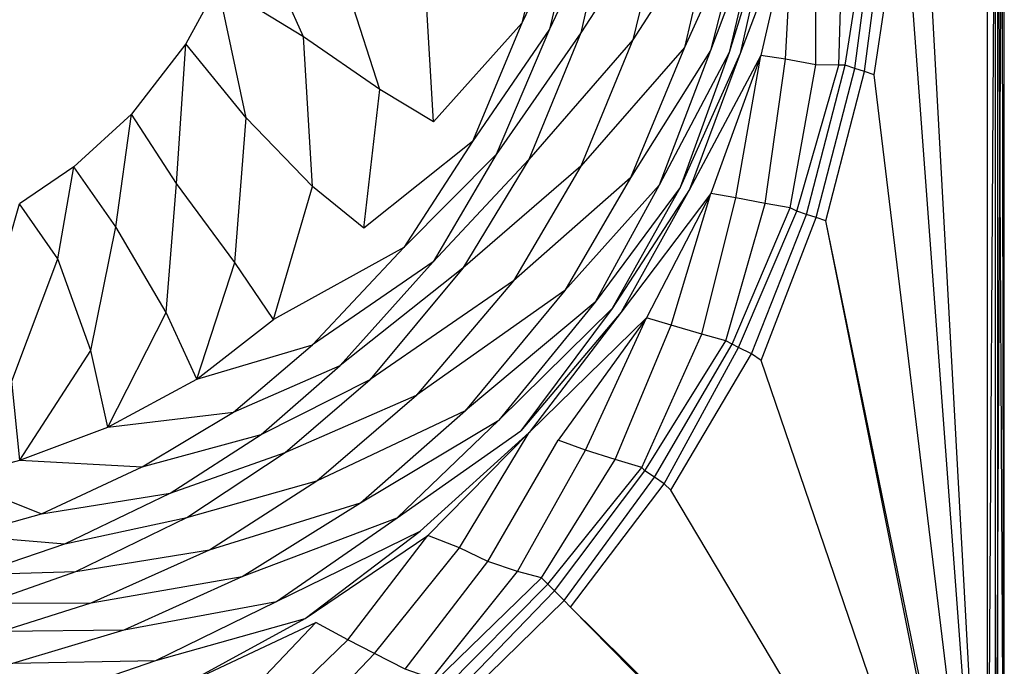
# Model space of a CAD drawing. Extents: x 0 to 1.7, y 0 to 0.75.
# Tile 10 of 17: x 1.41 to 1.7, y 0.11 to 0.3. Entities that reach past the tile are written whole.
import ezdxf

# ---------------------------------------------------------------- set-up
doc = ezdxf.new("R2010")
doc.units = 0
doc.layers.add('L2_CETUS_BQ170CEU2V_WANNE___REP', color=7, linetype='CONTINUOUS')
doc.layers.add('L3_CETUS_BQ170CEU2V_VER___REPLA', color=7, linetype='CONTINUOUS')

msp = doc.modelspace()

# ---------------------------------------------------------------- linework, layer by layer
at = {"layer": 'L2_CETUS_BQ170CEU2V_WANNE___REP', "color": 8}
for points, invisible_edges in [([(1.46812, 0.311702, 0.145), (1.45868, 0.294258, 0.145), (0.85, 0.375, 0.145), (1.46812, 0.311702, 0.145)], 14), ([(1.45868, 0.294258, 0.145), (1.44264, 0.273515, 0.145), (0.85, 0.375, 0.145), (1.45868, 0.294258, 0.145)], 14), ([(1.44264, 0.273515, 0.145), (1.42565, 0.257957, 0.145), (0.85, 0.375, 0.145), (1.44264, 0.273515, 0.145)], 14), ([(1.42565, 0.257957, 0.145), (1.40961, 0.247113, 0.145), (0.85, 0.375, 0.145), (1.42565, 0.257957, 0.145)], 14), ([(1.675, 0.375, 0.6), (1.695, 0.01, 0.6), (1.67119, 0.330055, 0.6), (1.675, 0.375, 0.6)], 13), ([(1.695, 0.01, 0.6), (1.675, 0.375, 0.6), (1.695, 0.375, 0.6), (1.695, 0.01, 0.6)], 14), ([(1.6974, 0.375, 0.5993), (1.695, 0.01, 0.6), (1.695, 0.375, 0.6), (1.6974, 0.375, 0.5993)], 13), ([(1.695, 0.01, 0.6), (1.6974, 0.375, 0.5993), (1.6974, 0.01, 0.5993), (1.695, 0.01, 0.6)], 14), ([(1.6993, 0.375, 0.5974), (1.6974, 0.01, 0.5993), (1.6974, 0.375, 0.5993), (1.6993, 0.375, 0.5974)], 13), ([(1.6974, 0.01, 0.5993), (1.6993, 0.375, 0.5974), (1.6993, 0.01, 0.5974), (1.6974, 0.01, 0.5993)], 14), ([(1.7, 0.01, 0.582), (1.698, 0.375, 0.58), (1.698, 0.01, 0.58), (1.7, 0.01, 0.582)], 13), ([(1.698, 0.375, 0.58), (1.7, 0.01, 0.582), (1.7, 0.375, 0.582), (1.698, 0.375, 0.58)], 14), ([(1.6993, 0.375, 0.5974), (1.7, 0.01, 0.595), (1.6993, 0.01, 0.5974), (1.6993, 0.375, 0.5974)], 13), ([(1.7, 0.01, 0.595), (1.6993, 0.375, 0.5974), (1.7, 0.375, 0.595), (1.7, 0.01, 0.595)], 14), ([(1.7, 0.375, 0.595), (1.7, 0.01, 0.582), (1.7, 0.01, 0.595), (1.7, 0.375, 0.595)], 13), ([(1.7, 0.01, 0.582), (1.7, 0.375, 0.595), (1.7, 0.375, 0.582), (1.7, 0.01, 0.582)], 14), ([(1.54629, 0.30237, 0.175), (1.56667, 0.337703, 0.195), (1.55775, 0.30035, 0.195), (1.54629, 0.30237, 0.175)], 13), ([(1.57532, 0.337519, 0.225), (1.55775, 0.30035, 0.195), (1.56667, 0.337703, 0.195), (1.57532, 0.337519, 0.225)], 14), ([(1.55775, 0.30035, 0.195), (1.57532, 0.337519, 0.225), (1.56591, 0.298599, 0.225), (1.55775, 0.30035, 0.195)], 13), ([(1.5841, 0.337091, 0.28), (1.56591, 0.298599, 0.225), (1.57532, 0.337519, 0.225), (1.5841, 0.337091, 0.28)], 14), ([(1.56591, 0.298599, 0.225), (1.5841, 0.337091, 0.28), (1.57511, 0.297529, 0.28), (1.56591, 0.298599, 0.225)], 13), ([(1.60041, 0.336297, 0.38), (1.57511, 0.297529, 0.28), (1.5841, 0.337091, 0.28), (1.60041, 0.336297, 0.38)], 14), ([(1.57511, 0.297529, 0.28), (1.60041, 0.336297, 0.38), (1.59051, 0.295445, 0.38), (1.57511, 0.297529, 0.28)], 13), ([(1.61519, 0.334215, 0.48), (1.59051, 0.295445, 0.38), (1.60041, 0.336297, 0.38), (1.61519, 0.334215, 0.48)], 14), ([(1.59051, 0.295445, 0.38), (1.61519, 0.334215, 0.48), (1.60566, 0.293174, 0.48), (1.59051, 0.295445, 0.38)], 13), ([(1.62374, 0.333141, 0.53), (1.60566, 0.293174, 0.48), (1.61519, 0.334215, 0.48), (1.62374, 0.333141, 0.53)], 14), ([(1.47661, 0.33386, 0.145), (1.49332, 0.29631, 0.148), (1.46812, 0.311702, 0.145), (1.47661, 0.33386, 0.145)], 13), ([(1.49332, 0.29631, 0.148), (1.47661, 0.33386, 0.145), (1.50376, 0.318195, 0.148), (1.49332, 0.29631, 0.148)], 14), ([(1.60566, 0.293174, 0.48), (1.62374, 0.333141, 0.53), (1.61341, 0.292264, 0.53), (1.60566, 0.293174, 0.48)], 13), ([(1.62863, 0.33287, 0.559), (1.61341, 0.292264, 0.53), (1.62374, 0.333141, 0.53), (1.62863, 0.33287, 0.559)], 14), ([(1.61341, 0.292264, 0.53), (1.62863, 0.33287, 0.559), (1.61885, 0.291721, 0.559), (1.61341, 0.292264, 0.53)], 13), ([(1.63134, 0.332327, 0.572), (1.61885, 0.291721, 0.559), (1.62863, 0.33287, 0.559), (1.63134, 0.332327, 0.572)], 14), ([(1.61885, 0.291721, 0.559), (1.63134, 0.332327, 0.572), (1.62211, 0.291449, 0.572), (1.61885, 0.291721, 0.559)], 13), ([(1.63767, 0.332055, 0.583), (1.62211, 0.291449, 0.572), (1.63134, 0.332327, 0.572), (1.63767, 0.332055, 0.583)], 14), ([(1.62211, 0.291449, 0.572), (1.63767, 0.332055, 0.583), (1.62817, 0.290795, 0.583), (1.62211, 0.291449, 0.572)], 13), ([(1.63767, 0.332055, 0.583), (1.6355, 0.28971, 0.589), (1.62817, 0.290795, 0.583), (1.63767, 0.332055, 0.583)], 13), ([(1.64447, 0.332055, 0.589), (1.64447, 0.288081, 0.593), (1.6355, 0.28971, 0.589), (1.64447, 0.332055, 0.589)], 13), ([(1.6355, 0.28971, 0.589), (1.63767, 0.332055, 0.583), (1.64447, 0.332055, 0.589), (1.6355, 0.28971, 0.589)], 14), ([(1.64447, 0.288081, 0.593), (1.64447, 0.332055, 0.589), (1.65262, 0.331512, 0.593), (1.64447, 0.288081, 0.593)], 14), ([(1.65262, 0.331512, 0.593), (1.65118, 0.287978, 0.595), (1.64447, 0.288081, 0.593), (1.65262, 0.331512, 0.593)], 13), ([(1.65118, 0.287978, 0.595), (1.65262, 0.331512, 0.593), (1.65976, 0.331011, 0.595), (1.65118, 0.287978, 0.595)], 14), ([(1.65976, 0.331011, 0.595), (1.65309, 0.287978, 0.597), (1.65118, 0.287978, 0.595), (1.65976, 0.331011, 0.595)], 13), ([(1.66166, 0.331011, 0.597), (1.65595, 0.287022, 0.599), (1.65309, 0.287978, 0.597), (1.66166, 0.331011, 0.597)], 13), ([(1.65309, 0.287978, 0.597), (1.65976, 0.331011, 0.595), (1.66166, 0.331011, 0.597), (1.65309, 0.287978, 0.597)], 14), ([(1.66452, 0.331011, 0.599), (1.6588, 0.286066, 0.6), (1.65595, 0.287022, 0.599), (1.66452, 0.331011, 0.599)], 13), ([(1.65595, 0.287022, 0.599), (1.66166, 0.331011, 0.597), (1.66452, 0.331011, 0.599), (1.65595, 0.287022, 0.599)], 14), ([(1.6588, 0.286066, 0.6), (1.66452, 0.331011, 0.599), (1.66833, 0.330055, 0.6), (1.6588, 0.286066, 0.6)], 14), ([(1.66833, 0.330055, 0.6), (1.66166, 0.285109, 0.6), (1.6588, 0.286066, 0.6), (1.66833, 0.330055, 0.6)], 13), ([(1.695, 0.01, 0.6), (1.66166, 0.285109, 0.6), (1.67119, 0.330055, 0.6), (1.695, 0.01, 0.6)], 14), ([(1.66166, 0.285109, 0.6), (1.66833, 0.330055, 0.6), (1.67119, 0.330055, 0.6), (1.66166, 0.285109, 0.6)], 14), ([(1.50376, 0.318195, 0.148), (1.51589, 0.280822, 0.16), (1.49332, 0.29631, 0.148), (1.50376, 0.318195, 0.148)], 13), ([(1.51589, 0.280822, 0.16), (1.50376, 0.318195, 0.148), (1.52937, 0.310115, 0.16), (1.51589, 0.280822, 0.16)], 14), ([(1.46812, 0.311702, 0.145), (1.47647, 0.272404, 0.148), (1.45868, 0.294258, 0.145), (1.46812, 0.311702, 0.145)], 13), ([(1.47647, 0.272404, 0.148), (1.46812, 0.311702, 0.145), (1.49332, 0.29631, 0.148), (1.47647, 0.272404, 0.148)], 14), ([(1.52937, 0.310115, 0.16), (1.5317, 0.271228, 0.175), (1.51589, 0.280822, 0.16), (1.52937, 0.310115, 0.16)], 13), ([(1.5317, 0.271228, 0.175), (1.52937, 0.310115, 0.16), (1.54629, 0.30237, 0.175), (1.5317, 0.271228, 0.175)], 14), ([(1.55775, 0.30035, 0.195), (1.5317, 0.271228, 0.175), (1.54629, 0.30237, 0.175), (1.55775, 0.30035, 0.195)], 14), ([(1.5317, 0.271228, 0.175), (1.55775, 0.30035, 0.195), (1.54316, 0.265505, 0.195), (1.5317, 0.271228, 0.175)], 13), ([(1.56591, 0.298599, 0.225), (1.54316, 0.265505, 0.195), (1.55775, 0.30035, 0.195), (1.56591, 0.298599, 0.225)], 14), ([(1.49332, 0.29631, 0.148), (1.49601, 0.252202, 0.16), (1.47647, 0.272404, 0.148), (1.49332, 0.29631, 0.148)], 13), ([(1.49601, 0.252202, 0.16), (1.49332, 0.29631, 0.148), (1.51589, 0.280822, 0.16), (1.49601, 0.252202, 0.16)], 14), ([(1.54316, 0.265505, 0.195), (1.56591, 0.298599, 0.225), (1.5502, 0.26167, 0.225), (1.54316, 0.265505, 0.195)], 13), ([(1.57511, 0.297529, 0.28), (1.5502, 0.26167, 0.225), (1.56591, 0.298599, 0.225), (1.57511, 0.297529, 0.28)], 14), ([(1.5502, 0.26167, 0.225), (1.57511, 0.297529, 0.28), (1.55983, 0.260173, 0.28), (1.5502, 0.26167, 0.225)], 13), ([(1.59051, 0.295445, 0.38), (1.55983, 0.260173, 0.28), (1.57511, 0.297529, 0.28), (1.59051, 0.295445, 0.38)], 14), ([(1.45868, 0.294258, 0.145), (1.45591, 0.25308, 0.148), (1.44264, 0.273515, 0.145), (1.45868, 0.294258, 0.145)], 13), ([(1.45591, 0.25308, 0.148), (1.45868, 0.294258, 0.145), (1.47647, 0.272404, 0.148), (1.45591, 0.25308, 0.148)], 14), ([(1.55983, 0.260173, 0.28), (1.59051, 0.295445, 0.38), (1.57517, 0.258166, 0.38), (1.55983, 0.260173, 0.28)], 13), ([(1.60566, 0.293174, 0.48), (1.57517, 0.258166, 0.38), (1.59051, 0.295445, 0.38), (1.60566, 0.293174, 0.48)], 14), ([(1.57517, 0.258166, 0.38), (1.60566, 0.293174, 0.48), (1.58975, 0.25476, 0.48), (1.57517, 0.258166, 0.38)], 13), ([(1.61341, 0.292264, 0.53), (1.58975, 0.25476, 0.48), (1.60566, 0.293174, 0.48), (1.61341, 0.292264, 0.53)], 14), ([(1.58975, 0.25476, 0.48), (1.61341, 0.292264, 0.53), (1.59827, 0.252568, 0.53), (1.58975, 0.25476, 0.48)], 13), ([(1.61885, 0.291721, 0.559), (1.59827, 0.252568, 0.53), (1.61341, 0.292264, 0.53), (1.61885, 0.291721, 0.559)], 14), ([(1.59827, 0.252568, 0.53), (1.61885, 0.291721, 0.559), (1.6044, 0.251878, 0.559), (1.59827, 0.252568, 0.53)], 13), ([(1.62211, 0.291449, 0.572), (1.6044, 0.251878, 0.559), (1.61885, 0.291721, 0.559), (1.62211, 0.291449, 0.572)], 14), ([(1.6044, 0.251878, 0.559), (1.62211, 0.291449, 0.572), (1.60717, 0.251275, 0.572), (1.6044, 0.251878, 0.559)], 13), ([(1.62817, 0.290795, 0.583), (1.60717, 0.251275, 0.572), (1.62211, 0.291449, 0.572), (1.62817, 0.290795, 0.583)], 14), ([(1.60717, 0.251275, 0.572), (1.62817, 0.290795, 0.583), (1.61349, 0.250189, 0.583), (1.60717, 0.251275, 0.572)], 13), ([(1.62817, 0.290795, 0.583), (1.62083, 0.248832, 0.589), (1.61349, 0.250189, 0.583), (1.62817, 0.290795, 0.583)], 13), ([(1.62083, 0.248832, 0.589), (1.62817, 0.290795, 0.583), (1.6355, 0.28971, 0.589), (1.62083, 0.248832, 0.589)], 14), ([(1.6355, 0.28971, 0.589), (1.62952, 0.247204, 0.593), (1.62083, 0.248832, 0.589), (1.6355, 0.28971, 0.589)], 13), ([(1.62952, 0.247204, 0.593), (1.6355, 0.28971, 0.589), (1.64447, 0.288081, 0.593), (1.62952, 0.247204, 0.593)], 14), ([(1.64447, 0.288081, 0.593), (1.63689, 0.245902, 0.595), (1.62952, 0.247204, 0.593), (1.64447, 0.288081, 0.593)], 13), ([(1.63689, 0.245902, 0.595), (1.64447, 0.288081, 0.593), (1.65118, 0.287978, 0.595), (1.63689, 0.245902, 0.595)], 14), ([(1.65118, 0.287978, 0.595), (1.6388, 0.244945, 0.597), (1.63689, 0.245902, 0.595), (1.65118, 0.287978, 0.595)], 13), ([(1.65309, 0.287978, 0.597), (1.64166, 0.243989, 0.599), (1.6388, 0.244945, 0.597), (1.65309, 0.287978, 0.597)], 13), ([(1.6388, 0.244945, 0.597), (1.65118, 0.287978, 0.595), (1.65309, 0.287978, 0.597), (1.6388, 0.244945, 0.597)], 14), ([(1.64166, 0.243989, 0.599), (1.65309, 0.287978, 0.597), (1.65595, 0.287022, 0.599), (1.64166, 0.243989, 0.599)], 14), ([(1.65595, 0.287022, 0.599), (1.64452, 0.243033, 0.6), (1.64166, 0.243989, 0.599), (1.65595, 0.287022, 0.599)], 13), ([(1.64452, 0.243033, 0.6), (1.65595, 0.287022, 0.599), (1.6588, 0.286066, 0.6), (1.64452, 0.243033, 0.6)], 14), ([(1.6588, 0.286066, 0.6), (1.64737, 0.242077, 0.6), (1.64452, 0.243033, 0.6), (1.6588, 0.286066, 0.6)], 13), ([(1.64737, 0.242077, 0.6), (1.6588, 0.286066, 0.6), (1.66166, 0.285109, 0.6), (1.64737, 0.242077, 0.6)], 14), ([(1.695, 0.01, 0.6), (1.64737, 0.242077, 0.6), (1.66166, 0.285109, 0.6), (1.695, 0.01, 0.6)], 14), ([(1.51589, 0.280822, 0.16), (1.51114, 0.239915, 0.175), (1.49601, 0.252202, 0.16), (1.51589, 0.280822, 0.16)], 13), ([(1.51114, 0.239915, 0.175), (1.51589, 0.280822, 0.16), (1.5317, 0.271228, 0.175), (1.51114, 0.239915, 0.175)], 14), ([(1.44264, 0.273515, 0.145), (1.43805, 0.240285, 0.148), (1.42565, 0.257957, 0.145), (1.44264, 0.273515, 0.145)], 13), ([(1.43805, 0.240285, 0.148), (1.44264, 0.273515, 0.145), (1.45591, 0.25308, 0.148), (1.43805, 0.240285, 0.148)], 14), ([(1.47647, 0.272404, 0.148), (1.4731, 0.229848, 0.16), (1.45591, 0.25308, 0.148), (1.47647, 0.272404, 0.148)], 13), ([(1.4731, 0.229848, 0.16), (1.47647, 0.272404, 0.148), (1.49601, 0.252202, 0.16), (1.4731, 0.229848, 0.16)], 14), ([(1.54316, 0.265505, 0.195), (1.51114, 0.239915, 0.175), (1.5317, 0.271228, 0.175), (1.54316, 0.265505, 0.195)], 14), ([(1.51114, 0.239915, 0.175), (1.54316, 0.265505, 0.195), (1.52294, 0.234192, 0.195), (1.51114, 0.239915, 0.175)], 13), ([(1.5502, 0.26167, 0.225), (1.52294, 0.234192, 0.195), (1.54316, 0.265505, 0.195), (1.5502, 0.26167, 0.225)], 14), ([(1.52294, 0.234192, 0.195), (1.5502, 0.26167, 0.225), (1.53158, 0.230021, 0.225), (1.52294, 0.234192, 0.195)], 13), ([(1.55983, 0.260173, 0.28), (1.53158, 0.230021, 0.225), (1.5502, 0.26167, 0.225), (1.55983, 0.260173, 0.28)], 14), ([(1.53158, 0.230021, 0.225), (1.55983, 0.260173, 0.28), (1.54035, 0.228096, 0.28), (1.53158, 0.230021, 0.225)], 13), ([(1.57517, 0.258166, 0.38), (1.54035, 0.228096, 0.28), (1.55983, 0.260173, 0.28), (1.57517, 0.258166, 0.38)], 14), ([(1.42565, 0.257957, 0.145), (1.42086, 0.230858, 0.148), (1.40961, 0.247113, 0.145), (1.42565, 0.257957, 0.145)], 13), ([(1.42086, 0.230858, 0.148), (1.42565, 0.257957, 0.145), (1.43805, 0.240285, 0.148), (1.42086, 0.230858, 0.148)], 14), ([(1.54035, 0.228096, 0.28), (1.57517, 0.258166, 0.38), (1.55528, 0.22439, 0.38), (1.54035, 0.228096, 0.28)], 13), ([(1.58975, 0.25476, 0.48), (1.55528, 0.22439, 0.38), (1.57517, 0.258166, 0.38), (1.58975, 0.25476, 0.48)], 14), ([(1.45591, 0.25308, 0.148), (1.45288, 0.215033, 0.16), (1.43805, 0.240285, 0.148), (1.45591, 0.25308, 0.148)], 13), ([(1.45288, 0.215033, 0.16), (1.45591, 0.25308, 0.148), (1.4731, 0.229848, 0.16), (1.45288, 0.215033, 0.16)], 14), ([(1.55528, 0.22439, 0.38), (1.58975, 0.25476, 0.48), (1.57043, 0.221552, 0.48), (1.55528, 0.22439, 0.38)], 13), ([(1.59827, 0.252568, 0.53), (1.57043, 0.221552, 0.48), (1.58975, 0.25476, 0.48), (1.59827, 0.252568, 0.53)], 14), ([(1.49601, 0.252202, 0.16), (1.48452, 0.21298, 0.175), (1.4731, 0.229848, 0.16), (1.49601, 0.252202, 0.16)], 13), ([(1.48452, 0.21298, 0.175), (1.49601, 0.252202, 0.16), (1.51114, 0.239915, 0.175), (1.48452, 0.21298, 0.175)], 14), ([(1.57043, 0.221552, 0.48), (1.59827, 0.252568, 0.53), (1.57934, 0.218128, 0.53), (1.57043, 0.221552, 0.48)], 13), ([(1.6044, 0.251878, 0.559), (1.57934, 0.218128, 0.53), (1.59827, 0.252568, 0.53), (1.6044, 0.251878, 0.559)], 14), ([(1.57934, 0.218128, 0.53), (1.6044, 0.251878, 0.559), (1.58435, 0.216283, 0.559), (1.57934, 0.218128, 0.53)], 13), ([(1.60717, 0.251275, 0.572), (1.58435, 0.216283, 0.559), (1.6044, 0.251878, 0.559), (1.60717, 0.251275, 0.572)], 14), ([(1.58435, 0.216283, 0.559), (1.60717, 0.251275, 0.572), (1.58706, 0.215173, 0.572), (1.58435, 0.216283, 0.559)], 13), ([(1.61349, 0.250189, 0.583), (1.58706, 0.215173, 0.572), (1.60717, 0.251275, 0.572), (1.61349, 0.250189, 0.583)], 14), ([(1.58706, 0.215173, 0.572), (1.61349, 0.250189, 0.583), (1.59448, 0.213544, 0.583), (1.58706, 0.215173, 0.572)], 13), ([(1.61349, 0.250189, 0.583), (1.60181, 0.211373, 0.589), (1.59448, 0.213544, 0.583), (1.61349, 0.250189, 0.583)], 13), ([(1.60181, 0.211373, 0.589), (1.61349, 0.250189, 0.583), (1.62083, 0.248832, 0.589), (1.60181, 0.211373, 0.589)], 14), ([(1.40301, 0.224124, 0.148), (1.40961, 0.247113, 0.145), (1.42086, 0.230858, 0.148), (1.40301, 0.224124, 0.148)], 14), ([(1.62083, 0.248832, 0.589), (1.61078, 0.208658, 0.593), (1.60181, 0.211373, 0.589), (1.62083, 0.248832, 0.589)], 13), ([(1.61078, 0.208658, 0.593), (1.62083, 0.248832, 0.589), (1.62952, 0.247204, 0.593), (1.61078, 0.208658, 0.593)], 14), ([(1.62952, 0.247204, 0.593), (1.61784, 0.206694, 0.595), (1.61078, 0.208658, 0.593), (1.62952, 0.247204, 0.593)], 13), ([(1.61784, 0.206694, 0.595), (1.62952, 0.247204, 0.593), (1.63689, 0.245902, 0.595), (1.61784, 0.206694, 0.595)], 14), ([(1.63689, 0.245902, 0.595), (1.61975, 0.205738, 0.597), (1.61784, 0.206694, 0.595), (1.63689, 0.245902, 0.595)], 13), ([(1.61975, 0.205738, 0.597), (1.63689, 0.245902, 0.595), (1.6388, 0.244945, 0.597), (1.61975, 0.205738, 0.597)], 14), ([(1.6388, 0.244945, 0.597), (1.62165, 0.204781, 0.599), (1.61975, 0.205738, 0.597), (1.6388, 0.244945, 0.597)], 13), ([(1.62165, 0.204781, 0.599), (1.6388, 0.244945, 0.597), (1.64166, 0.243989, 0.599), (1.62165, 0.204781, 0.599)], 14), ([(1.64166, 0.243989, 0.599), (1.62546, 0.202869, 0.6), (1.62165, 0.204781, 0.599), (1.64166, 0.243989, 0.599)], 13), ([(1.62546, 0.202869, 0.6), (1.64166, 0.243989, 0.599), (1.64452, 0.243033, 0.6), (1.62546, 0.202869, 0.6)], 14), ([(1.64452, 0.243033, 0.6), (1.62832, 0.200956, 0.6), (1.62546, 0.202869, 0.6), (1.64452, 0.243033, 0.6)], 13), ([(1.62832, 0.200956, 0.6), (1.64452, 0.243033, 0.6), (1.64737, 0.242077, 0.6), (1.62832, 0.200956, 0.6)], 14), ([(1.64737, 0.242077, 0.6), (1.6943, 0.0076, 0.6), (1.62832, 0.200956, 0.6), (1.64737, 0.242077, 0.6)], 13), ([(1.6943, 0.0076, 0.6), (1.64737, 0.242077, 0.6), (1.695, 0.01, 0.6), (1.6943, 0.0076, 0.6)], 14), ([(1.43805, 0.240285, 0.148), (1.43064, 0.203922, 0.16), (1.42086, 0.230858, 0.148), (1.43805, 0.240285, 0.148)], 13), ([(1.43064, 0.203922, 0.16), (1.43805, 0.240285, 0.148), (1.45288, 0.215033, 0.16), (1.43064, 0.203922, 0.16)], 14), ([(1.52294, 0.234192, 0.195), (1.48452, 0.21298, 0.175), (1.51114, 0.239915, 0.175), (1.52294, 0.234192, 0.195)], 14), ([(1.48452, 0.21298, 0.175), (1.52294, 0.234192, 0.195), (1.49598, 0.205572, 0.195), (1.48452, 0.21298, 0.175)], 13), ([(1.53158, 0.230021, 0.225), (1.49598, 0.205572, 0.195), (1.52294, 0.234192, 0.195), (1.53158, 0.230021, 0.225)], 14), ([(1.42086, 0.230858, 0.148), (1.40739, 0.194831, 0.16), (1.40301, 0.224124, 0.148), (1.42086, 0.230858, 0.148)], 13), ([(1.40739, 0.194831, 0.16), (1.42086, 0.230858, 0.148), (1.43064, 0.203922, 0.16), (1.40739, 0.194831, 0.16)], 14), ([(1.4731, 0.229848, 0.16), (1.46194, 0.195471, 0.175), (1.45288, 0.215033, 0.16), (1.4731, 0.229848, 0.16)], 13), ([(1.46194, 0.195471, 0.175), (1.4731, 0.229848, 0.16), (1.48452, 0.21298, 0.175), (1.46194, 0.195471, 0.175)], 14), ([(1.49598, 0.205572, 0.195), (1.53158, 0.230021, 0.225), (1.50418, 0.199441, 0.225), (1.49598, 0.205572, 0.195)], 13), ([(1.54035, 0.228096, 0.28), (1.50418, 0.199441, 0.225), (1.53158, 0.230021, 0.225), (1.54035, 0.228096, 0.28)], 14), ([(1.50418, 0.199441, 0.225), (1.54035, 0.228096, 0.28), (1.51296, 0.195378, 0.28), (1.50418, 0.199441, 0.225)], 13), ([(1.55528, 0.22439, 0.38), (1.51296, 0.195378, 0.28), (1.54035, 0.228096, 0.28), (1.55528, 0.22439, 0.38)], 14), ([(1.51296, 0.195378, 0.28), (1.55528, 0.22439, 0.38), (1.52668, 0.190707, 0.38), (1.51296, 0.195378, 0.28)], 13), ([(1.57043, 0.221552, 0.48), (1.52668, 0.190707, 0.38), (1.55528, 0.22439, 0.38), (1.57043, 0.221552, 0.48)], 14), ([(1.52668, 0.190707, 0.38), (1.57043, 0.221552, 0.48), (1.54108, 0.186166, 0.48), (1.52668, 0.190707, 0.38)], 13), ([(1.57934, 0.218128, 0.53), (1.54108, 0.186166, 0.48), (1.57043, 0.221552, 0.48), (1.57934, 0.218128, 0.53)], 14), ([(1.54108, 0.186166, 0.48), (1.57934, 0.218128, 0.53), (1.55093, 0.18331, 0.53), (1.54108, 0.186166, 0.48)], 13), ([(1.58435, 0.216283, 0.559), (1.55093, 0.18331, 0.53), (1.57934, 0.218128, 0.53), (1.58435, 0.216283, 0.559)], 14), ([(1.45288, 0.215033, 0.16), (1.43566, 0.18133, 0.175), (1.43064, 0.203922, 0.16), (1.45288, 0.215033, 0.16)], 13), ([(1.43566, 0.18133, 0.175), (1.45288, 0.215033, 0.16), (1.46194, 0.195471, 0.175), (1.43566, 0.18133, 0.175)], 14), ([(1.55093, 0.18331, 0.53), (1.58435, 0.216283, 0.559), (1.5574, 0.180242, 0.559), (1.55093, 0.18331, 0.53)], 13), ([(1.58706, 0.215173, 0.572), (1.5574, 0.180242, 0.559), (1.58435, 0.216283, 0.559), (1.58706, 0.215173, 0.572)], 14), ([(1.5574, 0.180242, 0.559), (1.58706, 0.215173, 0.572), (1.55989, 0.179724, 0.572), (1.5574, 0.180242, 0.559)], 13), ([(1.59448, 0.213544, 0.583), (1.55989, 0.179724, 0.572), (1.58706, 0.215173, 0.572), (1.59448, 0.213544, 0.583)], 14), ([(1.49598, 0.205572, 0.195), (1.46194, 0.195471, 0.175), (1.48452, 0.21298, 0.175), (1.49598, 0.205572, 0.195)], 13), ([(1.55989, 0.179724, 0.572), (1.59448, 0.213544, 0.583), (1.5684, 0.177442, 0.583), (1.55989, 0.179724, 0.572)], 13), ([(1.59448, 0.213544, 0.583), (1.57655, 0.174456, 0.589), (1.5684, 0.177442, 0.583), (1.59448, 0.213544, 0.583)], 13), ([(1.57655, 0.174456, 0.589), (1.59448, 0.213544, 0.583), (1.60181, 0.211373, 0.589), (1.57655, 0.174456, 0.589)], 14), ([(1.60181, 0.211373, 0.589), (1.58524, 0.171741, 0.593), (1.57655, 0.174456, 0.589), (1.60181, 0.211373, 0.589)], 13), ([(1.58524, 0.171741, 0.593), (1.60181, 0.211373, 0.589), (1.61078, 0.208658, 0.593), (1.58524, 0.171741, 0.593)], 14), ([(1.61078, 0.208658, 0.593), (1.59307, 0.169399, 0.595), (1.58524, 0.171741, 0.593), (1.61078, 0.208658, 0.593)], 13), ([(1.59307, 0.169399, 0.595), (1.61078, 0.208658, 0.593), (1.61784, 0.206694, 0.595), (1.59307, 0.169399, 0.595)], 14), ([(1.61784, 0.206694, 0.595), (1.59402, 0.168443, 0.597), (1.59307, 0.169399, 0.595), (1.61784, 0.206694, 0.595)], 13), ([(1.59402, 0.168443, 0.597), (1.61784, 0.206694, 0.595), (1.61975, 0.205738, 0.597), (1.59402, 0.168443, 0.597)], 14), ([(1.43064, 0.203922, 0.16), (1.40971, 0.171566, 0.175), (1.40739, 0.194831, 0.16), (1.43064, 0.203922, 0.16)], 13), ([(1.40971, 0.171566, 0.175), (1.43064, 0.203922, 0.16), (1.43566, 0.18133, 0.175), (1.40971, 0.171566, 0.175)], 14), ([(1.46194, 0.195471, 0.175), (1.49598, 0.205572, 0.195), (1.47273, 0.185707, 0.195), (1.46194, 0.195471, 0.175)], 14), ([(1.50418, 0.199441, 0.225), (1.47273, 0.185707, 0.195), (1.49598, 0.205572, 0.195), (1.50418, 0.199441, 0.225)], 13), ([(1.61975, 0.205738, 0.597), (1.59688, 0.16653, 0.599), (1.59402, 0.168443, 0.597), (1.61975, 0.205738, 0.597)], 13), ([(1.59688, 0.16653, 0.599), (1.61975, 0.205738, 0.597), (1.62165, 0.204781, 0.599), (1.59688, 0.16653, 0.599)], 14), ([(1.62165, 0.204781, 0.599), (1.59974, 0.164617, 0.6), (1.59688, 0.16653, 0.599), (1.62165, 0.204781, 0.599)], 13), ([(1.59974, 0.164617, 0.6), (1.62165, 0.204781, 0.599), (1.62546, 0.202869, 0.6), (1.59974, 0.164617, 0.6)], 14), ([(1.62546, 0.202869, 0.6), (1.60165, 0.162705, 0.6), (1.59974, 0.164617, 0.6), (1.62546, 0.202869, 0.6)], 13), ([(1.60165, 0.162705, 0.6), (1.62546, 0.202869, 0.6), (1.62832, 0.200956, 0.6), (1.60165, 0.162705, 0.6)], 14), ([(1.6943, 0.0076, 0.6), (1.60165, 0.162705, 0.6), (1.62832, 0.200956, 0.6), (1.6943, 0.0076, 0.6)], 14), ([(1.47273, 0.185707, 0.195), (1.50418, 0.199441, 0.225), (1.48091, 0.179074, 0.225), (1.47273, 0.185707, 0.195)], 14), ([(1.51296, 0.195378, 0.28), (1.48091, 0.179074, 0.225), (1.50418, 0.199441, 0.225), (1.51296, 0.195378, 0.28)], 13), ([(1.38983, 0.166179, 0.175), (1.40739, 0.194831, 0.16), (1.40971, 0.171566, 0.175), (1.38983, 0.166179, 0.175)], 14), ([(1.47273, 0.185707, 0.195), (1.43566, 0.18133, 0.175), (1.46194, 0.195471, 0.175), (1.47273, 0.185707, 0.195)], 13), ([(1.48091, 0.179074, 0.225), (1.51296, 0.195378, 0.28), (1.48797, 0.173835, 0.28), (1.48091, 0.179074, 0.225)], 14), ([(1.52668, 0.190707, 0.38), (1.48797, 0.173835, 0.28), (1.51296, 0.195378, 0.28), (1.52668, 0.190707, 0.38)], 13), ([(1.48797, 0.173835, 0.28), (1.52668, 0.190707, 0.38), (1.49724, 0.165428, 0.38), (1.48797, 0.173835, 0.28)], 14), ([(1.54108, 0.186166, 0.48), (1.49724, 0.165428, 0.38), (1.52668, 0.190707, 0.38), (1.54108, 0.186166, 0.48)], 13), ([(1.49724, 0.165428, 0.38), (1.54108, 0.186166, 0.48), (1.51011, 0.158994, 0.48), (1.49724, 0.165428, 0.38)], 14), ([(1.55093, 0.18331, 0.53), (1.51011, 0.158994, 0.48), (1.54108, 0.186166, 0.48), (1.55093, 0.18331, 0.53)], 13), ([(1.43566, 0.18133, 0.175), (1.47273, 0.185707, 0.195), (1.44577, 0.169546, 0.195), (1.43566, 0.18133, 0.175)], 14), ([(1.48091, 0.179074, 0.225), (1.44577, 0.169546, 0.195), (1.47273, 0.185707, 0.195), (1.48091, 0.179074, 0.225)], 13), ([(1.51011, 0.158994, 0.48), (1.55093, 0.18331, 0.53), (1.521, 0.154547, 0.53), (1.51011, 0.158994, 0.48)], 14), ([(1.5574, 0.180242, 0.559), (1.521, 0.154547, 0.53), (1.55093, 0.18331, 0.53), (1.5574, 0.180242, 0.559)], 13), ([(1.44577, 0.169546, 0.195), (1.40971, 0.171566, 0.175), (1.43566, 0.18133, 0.175), (1.44577, 0.169546, 0.195)], 13), ([(1.521, 0.154547, 0.53), (1.5574, 0.180242, 0.559), (1.52777, 0.15063, 0.559), (1.521, 0.154547, 0.53)], 14), ([(1.55989, 0.179724, 0.572), (1.52777, 0.15063, 0.559), (1.5574, 0.180242, 0.559), (1.55989, 0.179724, 0.572)], 14), ([(1.44577, 0.169546, 0.195), (1.48091, 0.179074, 0.225), (1.45405, 0.161859, 0.225), (1.44577, 0.169546, 0.195)], 14), ([(1.48797, 0.173835, 0.28), (1.45405, 0.161859, 0.225), (1.48091, 0.179074, 0.225), (1.48797, 0.173835, 0.28)], 13), ([(1.52777, 0.15063, 0.559), (1.55989, 0.179724, 0.572), (1.53001, 0.149322, 0.572), (1.52777, 0.15063, 0.559)], 13), ([(1.55989, 0.179724, 0.572), (1.53933, 0.145767, 0.583), (1.53001, 0.149322, 0.572), (1.55989, 0.179724, 0.572)], 13), ([(1.53933, 0.145767, 0.583), (1.55989, 0.179724, 0.572), (1.5684, 0.177442, 0.583), (1.53933, 0.145767, 0.583)], 14), ([(1.5684, 0.177442, 0.583), (1.54775, 0.141695, 0.589), (1.53933, 0.145767, 0.583), (1.5684, 0.177442, 0.583)], 13), ([(1.54775, 0.141695, 0.589), (1.5684, 0.177442, 0.583), (1.57655, 0.174456, 0.589), (1.54775, 0.141695, 0.589)], 14), ([(1.57655, 0.174456, 0.589), (1.55644, 0.138709, 0.593), (1.54775, 0.141695, 0.589), (1.57655, 0.174456, 0.589)], 13), ([(1.55644, 0.138709, 0.593), (1.57655, 0.174456, 0.589), (1.58524, 0.171741, 0.593), (1.55644, 0.138709, 0.593)], 14), ([(1.41611, 0.155741, 0.195), (1.38983, 0.166179, 0.175), (1.40971, 0.171566, 0.175), (1.41611, 0.155741, 0.195)], 13), ([(1.40971, 0.171566, 0.175), (1.44577, 0.169546, 0.195), (1.41611, 0.155741, 0.195), (1.40971, 0.171566, 0.175)], 14), ([(1.45405, 0.161859, 0.225), (1.48797, 0.173835, 0.28), (1.45897, 0.154695, 0.28), (1.45405, 0.161859, 0.225)], 14), ([(1.49724, 0.165428, 0.38), (1.45897, 0.154695, 0.28), (1.48797, 0.173835, 0.28), (1.49724, 0.165428, 0.38)], 13), ([(1.58524, 0.171741, 0.593), (1.56354, 0.136885, 0.595), (1.55644, 0.138709, 0.593), (1.58524, 0.171741, 0.593)], 13), ([(1.56354, 0.136885, 0.595), (1.58524, 0.171741, 0.593), (1.59307, 0.169399, 0.595), (1.56354, 0.136885, 0.595)], 14), ([(1.45405, 0.161859, 0.225), (1.41611, 0.155741, 0.195), (1.44577, 0.169546, 0.195), (1.45405, 0.161859, 0.225)], 13), ([(1.59307, 0.169399, 0.595), (1.56544, 0.134973, 0.597), (1.56354, 0.136885, 0.595), (1.59307, 0.169399, 0.595)], 13), ([(1.56544, 0.134973, 0.597), (1.59307, 0.169399, 0.595), (1.59402, 0.168443, 0.597), (1.56544, 0.134973, 0.597)], 14), ([(1.59402, 0.168443, 0.597), (1.56735, 0.13306, 0.599), (1.56544, 0.134973, 0.597), (1.59402, 0.168443, 0.597)], 13), ([(1.56735, 0.13306, 0.599), (1.59402, 0.168443, 0.597), (1.59688, 0.16653, 0.599), (1.56735, 0.13306, 0.599)], 14), ([(1.38983, 0.166179, 0.175), (1.41611, 0.155741, 0.195), (1.3932, 0.149344, 0.195), (1.38983, 0.166179, 0.175)], 14), ([(1.59688, 0.16653, 0.599), (1.57021, 0.130191, 0.6), (1.56735, 0.13306, 0.599), (1.59688, 0.16653, 0.599)], 13), ([(1.57021, 0.130191, 0.6), (1.59688, 0.16653, 0.599), (1.59974, 0.164617, 0.6), (1.57021, 0.130191, 0.6)], 14), ([(1.45897, 0.154695, 0.28), (1.49724, 0.165428, 0.38), (1.46561, 0.14518, 0.38), (1.45897, 0.154695, 0.28)], 14), ([(1.51011, 0.158994, 0.48), (1.46561, 0.14518, 0.38), (1.49724, 0.165428, 0.38), (1.51011, 0.158994, 0.48)], 13), ([(1.59974, 0.164617, 0.6), (1.57211, 0.128279, 0.6), (1.57021, 0.130191, 0.6), (1.59974, 0.164617, 0.6)], 13), ([(1.57211, 0.128279, 0.6), (1.59974, 0.164617, 0.6), (1.60165, 0.162705, 0.6), (1.57211, 0.128279, 0.6)], 14), ([(1.6943, 0.0076, 0.6), (1.57211, 0.128279, 0.6), (1.60165, 0.162705, 0.6), (1.6943, 0.0076, 0.6)], 14), ([(1.41611, 0.155741, 0.195), (1.45405, 0.161859, 0.225), (1.42301, 0.14689, 0.225), (1.41611, 0.155741, 0.195)], 14), ([(1.45897, 0.154695, 0.28), (1.42301, 0.14689, 0.225), (1.45405, 0.161859, 0.225), (1.45897, 0.154695, 0.28)], 13), ([(1.46561, 0.14518, 0.38), (1.51011, 0.158994, 0.48), (1.47527, 0.137233, 0.48), (1.46561, 0.14518, 0.38)], 14), ([(1.521, 0.154547, 0.53), (1.47527, 0.137233, 0.48), (1.51011, 0.158994, 0.48), (1.521, 0.154547, 0.53)], 13), ([(1.42301, 0.14689, 0.225), (1.3932, 0.149344, 0.195), (1.41611, 0.155741, 0.195), (1.42301, 0.14689, 0.225)], 13), ([(1.42301, 0.14689, 0.225), (1.45897, 0.154695, 0.28), (1.42622, 0.138764, 0.28), (1.42301, 0.14689, 0.225)], 14), ([(1.46561, 0.14518, 0.38), (1.42622, 0.138764, 0.28), (1.45897, 0.154695, 0.28), (1.46561, 0.14518, 0.38)], 13), ([(1.47527, 0.137233, 0.48), (1.521, 0.154547, 0.53), (1.4854, 0.129947, 0.53), (1.47527, 0.137233, 0.48)], 14), ([(1.52777, 0.15063, 0.559), (1.4854, 0.129947, 0.53), (1.521, 0.154547, 0.53), (1.52777, 0.15063, 0.559)], 13), ([(1.3932, 0.149344, 0.195), (1.42301, 0.14689, 0.225), (1.39656, 0.137921, 0.225), (1.3932, 0.149344, 0.195)], 14), ([(1.4854, 0.129947, 0.53), (1.52777, 0.15063, 0.559), (1.49382, 0.124906, 0.559), (1.4854, 0.129947, 0.53)], 14), ([(1.53001, 0.149322, 0.572), (1.49382, 0.124906, 0.559), (1.52777, 0.15063, 0.559), (1.53001, 0.149322, 0.572)], 13), ([(1.49382, 0.124906, 0.559), (1.53001, 0.149322, 0.572), (1.49703, 0.123673, 0.572), (1.49382, 0.124906, 0.559)], 14), ([(1.53001, 0.149322, 0.572), (1.50645, 0.118622, 0.583), (1.49703, 0.123673, 0.572), (1.53001, 0.149322, 0.572)], 13), ([(1.50645, 0.118622, 0.583), (1.53001, 0.149322, 0.572), (1.53933, 0.145767, 0.583), (1.50645, 0.118622, 0.583)], 14), ([(1.42622, 0.138764, 0.28), (1.39656, 0.137921, 0.225), (1.42301, 0.14689, 0.225), (1.42622, 0.138764, 0.28)], 13), ([(1.42622, 0.138764, 0.28), (1.46561, 0.14518, 0.38), (1.43076, 0.129474, 0.38), (1.42622, 0.138764, 0.28)], 14), ([(1.47527, 0.137233, 0.48), (1.43076, 0.129474, 0.38), (1.46561, 0.14518, 0.38), (1.47527, 0.137233, 0.48)], 13), ([(1.53933, 0.145767, 0.583), (1.51433, 0.11455, 0.589), (1.50645, 0.118622, 0.583), (1.53933, 0.145767, 0.583)], 13), ([(1.51433, 0.11455, 0.589), (1.53933, 0.145767, 0.583), (1.54775, 0.141695, 0.589), (1.51433, 0.11455, 0.589)], 14), ([(1.54775, 0.141695, 0.589), (1.5233, 0.109936, 0.593), (1.51433, 0.11455, 0.589), (1.54775, 0.141695, 0.589)], 13), ([(1.5233, 0.109936, 0.593), (1.54775, 0.141695, 0.589), (1.55644, 0.138709, 0.593), (1.5233, 0.109936, 0.593)], 14), ([(1.39656, 0.137921, 0.225), (1.42622, 0.138764, 0.28), (1.39986, 0.129451, 0.28), (1.39656, 0.137921, 0.225)], 14), ([(1.43076, 0.129474, 0.38), (1.39986, 0.129451, 0.28), (1.42622, 0.138764, 0.28), (1.43076, 0.129474, 0.38)], 13), ([(1.43076, 0.129474, 0.38), (1.47527, 0.137233, 0.48), (1.44042, 0.121527, 0.48), (1.43076, 0.129474, 0.38)], 14), ([(1.4854, 0.129947, 0.53), (1.44042, 0.121527, 0.48), (1.47527, 0.137233, 0.48), (1.4854, 0.129947, 0.53)], 13), ([(1.55644, 0.138709, 0.593), (1.53115, 0.10724, 0.595), (1.5233, 0.109936, 0.593), (1.55644, 0.138709, 0.593)], 13), ([(1.53115, 0.10724, 0.595), (1.55644, 0.138709, 0.593), (1.56354, 0.136885, 0.595), (1.53115, 0.10724, 0.595)], 14), ([(1.56354, 0.136885, 0.595), (1.5321, 0.106284, 0.597), (1.53115, 0.10724, 0.595), (1.56354, 0.136885, 0.595)], 13), ([(1.5321, 0.106284, 0.597), (1.56354, 0.136885, 0.595), (1.56544, 0.134973, 0.597), (1.5321, 0.106284, 0.597)], 14), ([(1.56544, 0.134973, 0.597), (1.53401, 0.103415, 0.599), (1.5321, 0.106284, 0.597), (1.56544, 0.134973, 0.597)], 13), ([(1.53401, 0.103415, 0.599), (1.56544, 0.134973, 0.597), (1.56735, 0.13306, 0.599), (1.53401, 0.103415, 0.599)], 14), ([(1.56735, 0.13306, 0.599), (1.53591, 0.100546, 0.6), (1.53401, 0.103415, 0.599), (1.56735, 0.13306, 0.599)], 13), ([(1.53591, 0.100546, 0.6), (1.56735, 0.13306, 0.599), (1.57021, 0.130191, 0.6), (1.53591, 0.100546, 0.6)], 14), ([(1.39986, 0.129451, 0.28), (1.43076, 0.129474, 0.38), (1.40444, 0.121148, 0.38), (1.39986, 0.129451, 0.28)], 14), ([(1.44042, 0.121527, 0.48), (1.40444, 0.121148, 0.38), (1.43076, 0.129474, 0.38), (1.44042, 0.121527, 0.48)], 13), ([(1.44042, 0.121527, 0.48), (1.4854, 0.129947, 0.53), (1.44979, 0.112538, 0.53), (1.44042, 0.121527, 0.48)], 14), ([(1.49382, 0.124906, 0.559), (1.44979, 0.112538, 0.53), (1.4854, 0.129947, 0.53), (1.49382, 0.124906, 0.559)], 13), ([(1.57021, 0.130191, 0.6), (1.53782, 0.098634, 0.6), (1.53591, 0.100546, 0.6), (1.57021, 0.130191, 0.6)], 13), ([(1.53782, 0.098634, 0.6), (1.57021, 0.130191, 0.6), (1.57211, 0.128279, 0.6), (1.53782, 0.098634, 0.6)], 14), ([(1.57211, 0.128279, 0.6), (1.6924, 0.0057, 0.6), (1.53782, 0.098634, 0.6), (1.57211, 0.128279, 0.6)], 13), ([(1.6924, 0.0057, 0.6), (1.57211, 0.128279, 0.6), (1.6943, 0.0076, 0.6), (1.6924, 0.0057, 0.6)], 14), ([(1.44979, 0.112538, 0.53), (1.49382, 0.124906, 0.559), (1.45879, 0.105763, 0.559), (1.44979, 0.112538, 0.53)], 14), ([(1.49703, 0.123673, 0.572), (1.45879, 0.105763, 0.559), (1.49382, 0.124906, 0.559), (1.49703, 0.123673, 0.572)], 13), ([(1.45879, 0.105763, 0.559), (1.49703, 0.123673, 0.572), (1.46334, 0.103586, 0.572), (1.45879, 0.105763, 0.559)], 14), ([(1.49703, 0.123673, 0.572), (1.47168, 0.097178, 0.583), (1.46334, 0.103586, 0.572), (1.49703, 0.123673, 0.572)], 13), ([(1.47168, 0.097178, 0.583), (1.49703, 0.123673, 0.572), (1.50645, 0.118622, 0.583), (1.47168, 0.097178, 0.583)], 14), ([(1.40444, 0.121148, 0.38), (1.44042, 0.121527, 0.48), (1.40765, 0.111687, 0.48), (1.40444, 0.121148, 0.38)], 14), ([(1.44979, 0.112538, 0.53), (1.40765, 0.111687, 0.48), (1.44042, 0.121527, 0.48), (1.44979, 0.112538, 0.53)], 13), ([(1.50645, 0.118622, 0.583), (1.47793, 0.091206, 0.589), (1.47168, 0.097178, 0.583), (1.50645, 0.118622, 0.583)], 13), ([(1.47793, 0.091206, 0.589), (1.50645, 0.118622, 0.583), (1.51433, 0.11455, 0.589), (1.47793, 0.091206, 0.589)], 14), ([(1.51433, 0.11455, 0.589), (1.48689, 0.086049, 0.593), (1.47793, 0.091206, 0.589), (1.51433, 0.11455, 0.589)], 13), ([(1.48689, 0.086049, 0.593), (1.51433, 0.11455, 0.589), (1.5233, 0.109936, 0.593), (1.48689, 0.086049, 0.593)], 14), ([(1.41229, 0.099671, 0.53), (1.37849, 0.106388, 0.48), (1.40765, 0.111687, 0.48), (1.41229, 0.099671, 0.53)], 13), ([(1.40765, 0.111687, 0.48), (1.44979, 0.112538, 0.53), (1.41229, 0.099671, 0.53), (1.40765, 0.111687, 0.48)], 14), ([(1.45879, 0.105763, 0.559), (1.41229, 0.099671, 0.53), (1.44979, 0.112538, 0.53), (1.45879, 0.105763, 0.559)], 13)]:
    msp.add_3dface(points, dxfattribs=dict(at, invisible_edges=invisible_edges))
at = {"layer": 'L3_CETUS_BQ170CEU2V_VER___REPLA', "color": 8}
for points, invisible_edges in [([(1.7, 0.01, 0.579975), (1.698, 0.375, 0.58), (1.698, 0.01, 0.58), (1.7, 0.01, 0.579975)], 13), ([(1.698, 0.375, 0.58), (1.7, 0.01, 0.579975), (1.7, 0.375, 0.579975), (1.698, 0.375, 0.58)], 14), ([(1.7, 0.375), (1.7, 0.01, 0.579975), (1.7, 0.01), (1.7, 0.375)], 13), ([(1.7, 0.01, 0.579975), (1.7, 0.375), (1.7, 0.375, 0.579975), (1.7, 0.01, 0.579975)], 14)]:
    msp.add_3dface(points, dxfattribs=dict(at, invisible_edges=invisible_edges))

doc.saveas('drawing.dxf')
